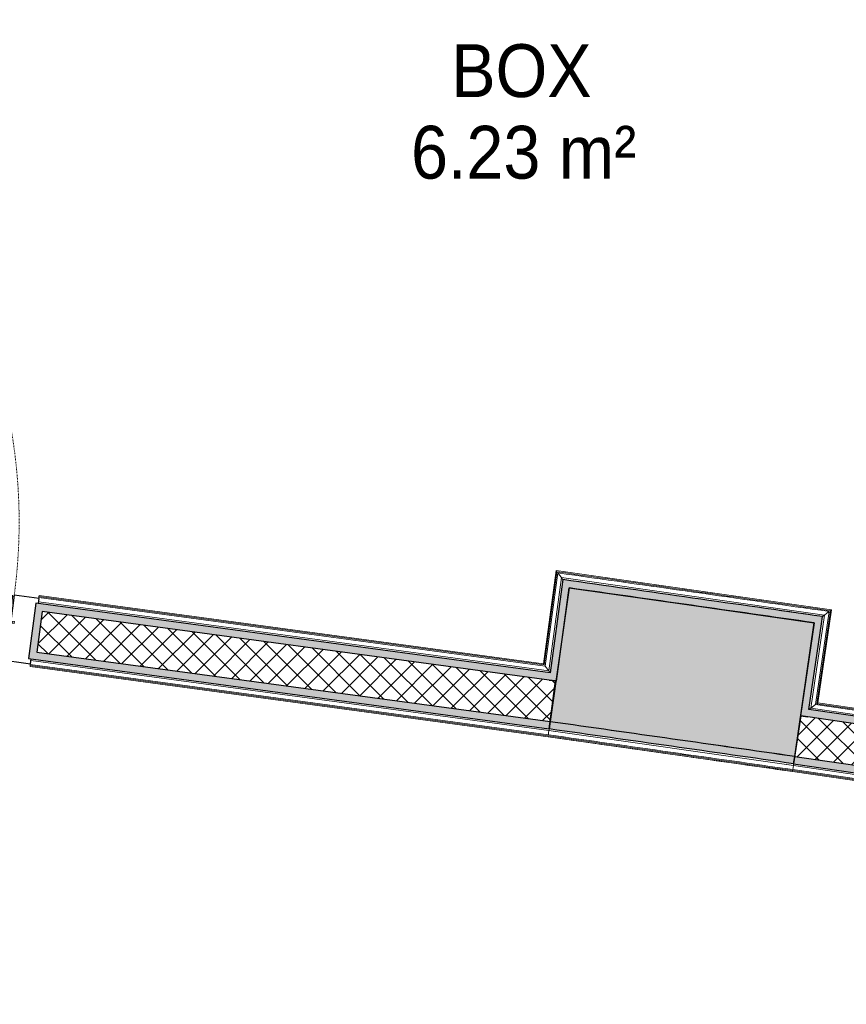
# Model space of a CAD drawing. Header units: millimetres. Extents: x -24070 to 30874, y -36590 to 4541.
# Tile 55 of 91: x -4804 to -3397, y -22322 to -20645. Entities that reach past the tile are written whole.
import ezdxf

# ---------------------------------------------------------------- set-up
doc = ezdxf.new("R2010")
doc.units = ezdxf.units.MM
doc.linetypes.add('Tiret', pattern=[2.5, 1.25, -1.25])
for name, color, linetype, lineweight in [('A-AREA-IDEN', 7, 'Continuous', 30), ('A-DOOR', 7, 'Continuous', 25), ('A-DOOR-FRAM', 7, 'Continuous', 25), ('A-FLOR-HRAL', 7, 'Continuous', 18), ('A-WALL', 7, 'Continuous', 25), ('A-WALL-PATT', 7, 'Continuous', 25), ('BATIEMENT', 7, 'Continuous', 18), ('BATIMENT', 7, 'Continuous', 25), ('ELEMENTS DETAILS', 7, 'Continuous', 18), ('EQP SPE', 7, 'Continuous', 18)]:
    doc.layers.add(name, color=color, linetype=linetype, lineweight=lineweight)
doc.styles.add('Arial', font='arial.ttf', dxfattribs={"width": 0.9, "height": 90})
pattern_1 = [(45, (0, 0), (-17.67767, 17.67767), []), (135, (0, 0), (-17.67767, -17.67767), [])]

# ---------------------------------------------------------------- blocks, each defined once
blk = doc.blocks.new('PRT_SIMPLE_HUI_58x68x48 - PRT_BOIS_1V_930x2040x40-552384-2021_015_1111_DCE_1_50_N0 FINI_PLB_EFS')
at = {"layer": 'ELEMENTS DETAILS', "lineweight": 25}
h = blk.add_hatch(color=256, dxfattribs=at)
h.paths.add_polyline_path([(-483.8, -9.7), (-485.1, -11.7), (-496.5, -13.2), (-500.5, -13.7), (-500.5, -14.5), (-495.9, -14.5), (-483.8, -12.8), (-483.8, -10.4)])
h.paths.add_polyline_path([(-508.5, -8), (-508, -11.5), (-502, -11.1), (-502.2, -10.2), (-505.2, -10.2), (-505.2, -9.3), (-488.3, -9.5), (-485.1, -10.6), (-483.8, -9.7), (-488.9, -8), (-505.4, -8)])
h = blk.add_hatch(color=256, dxfattribs=at)
h.paths.add_polyline_path([(413.8, -9.7), (413.8, -12.8), (428.2, -14.5), (430.5, -14.5), (430.3, -13.2), (425.8, -13.2), (415.1, -11.7), (414.5, -10.7)])
h.paths.add_polyline_path([(418.5, -8), (413.8, -9.7), (415.1, -10.6), (418.7, -9.3), (435.2, -9.8), (435.2, -10.2), (432, -10.7), (432, -11.5), (438.5, -11.5), (438.5, -8), (418.5, -8)])
at = {"layer": 'A-DOOR'}
for p, q in [((-499.5, -14.5), (-499.5, -54.5)), ((426, -14.5), (-496, -14.5)), ((430.5, -54.5), (430.5, -14.5)), ((-499.5, -54.5), (430.5, -54.5)), ((417, -54.5), (417, -977.5))]:
    blk.add_line(p, q, dxfattribs=at)
at = {"layer": 'A-DOOR-FRAM'}
for p, q in [((-487, 56), (-545, 56)), ((-545, 56), (-545, 47.5)), ((-487, -8), (-487, 56)), ((475, 56), (417, 56)), ((417, 56), (417, -8)), ((475, 47.5), (475, 56)), ((-502, -56), (-502, -11.5)), ((-488.5, -8), (-487, -8)), ((417, -8), (418.5, -8)), ((432, -11.5), (432, -56)), ((-545, -47.5), (-545, -56)), ((475, -56), (475, -47.5)), ((-545, -56), (-502, -56)), ((432, -56), (475, -56))]:
    blk.add_line(p, q, dxfattribs=at)
at = {"layer": 'BATIMENT'}
for p, q in [((-427.1, 55), (-450.6, 55)), ((-450.6, 55), (-450.6, 54.5)), ((-450.6, 54.5), (-450.6, 50.4)), ((-427.1, 54.5), (-450.6, 54.5)), ((-450.6, 50.4), (-450.6, 43.3)), ((-427.1, 50.4), (-450.6, 50.4)), ((-319.6, 55), (-427.1, 55)), ((-427.1, 55), (-427.1, 54.5)), ((-427.1, 54.5), (-427.1, 55)), ((-427.1, 54.5), (-427.1, 50.4)), ((-319.6, 54.5), (-427.1, 54.5)), ((-427.1, 50.4), (-427.1, 54.5)), ((-427.1, 50.4), (-427.1, 43.3)), ((-319.6, 50.4), (-427.1, 50.4)), ((-427.1, 43.3), (-427.1, 50.4)), ((-319.6, 54.5), (-319.6, 55)), ((-319.6, 50.4), (-319.6, 54.5)), ((-319.6, 43.3), (-319.6, 50.4)), ((-450.6, 34), (-450.6, 43.3)), ((-450.6, 25.6), (-450.6, 34)), ((-427.1, 34), (-450.6, 34)), ((-427.1, 34), (-427.1, 43.3)), ((-427.1, 43.3), (-427.1, 34)), ((-427.1, 32.8), (-427.1, 34)), ((-319.6, 34), (-427.1, 34)), ((-427.1, 34), (-427.1, 25.6)), ((-319.6, 43.3), (-319.6, 34)), ((-319.6, 34), (-319.6, 32.8)), ((-450.6, 15.2), (-450.6, 25.6)), ((-427.1, 25.6), (-450.6, 25.6)), ((-427.1, 32.8), (-319.6, 32.8)), ((-427.1, 25.6), (-427.1, 15.2)), ((-450.6, 4.4), (-450.6, 15.2)), ((-427.1, 15.2), (-450.6, 15.2)), ((-450.6, -4), (-450.6, 4.4)), ((-450.6, 4.4), (-427.1, 4.4)), ((-427.1, 15.2), (-427.1, 4.4)), ((-427.1, 4.4), (-427.1, -4)), ((-465.6, -5.5), (-465.6, -14.5)), ((-413.4, -5.5), (-465.6, -5.5)), ((-450.6, -4), (-450.6, -5)), ((-450.6, -5), (-427.1, -5)), ((-427.1, -5), (-427.1, -4)), ((-413.4, -14.5), (-413.4, -5.5)), ((-465.6, -54.5), (-465.6, -63.5)), ((-465.6, -63.5), (-413.4, -63.5)), ((-427.1, -64), (-450.6, -64)), ((-450.6, -64), (-450.6, -65)), ((-450.6, -73.4), (-450.6, -65)), ((-427.1, -65), (-427.1, -64)), ((-427.1, -65), (-427.1, -73.4)), ((-413.4, -63.5), (-413.4, -54.5)), ((-450.6, -84.2), (-450.6, -73.4)), ((-427.1, -73.4), (-450.6, -73.4)), ((-427.1, -73.4), (-427.1, -84.2)), ((-450.6, -94.6), (-450.6, -84.2)), ((-450.6, -84.2), (-427.1, -84.2)), ((-450.6, -103), (-450.6, -94.6)), ((-450.6, -94.6), (-427.1, -94.6)), ((-427.1, -84.2), (-427.1, -94.6)), ((-427.1, -94.6), (-427.1, -103)), ((-450.6, -112.3), (-450.6, -103)), ((-450.6, -103), (-427.1, -103)), ((-450.6, -112.3), (-450.6, -119.4)), ((-427.1, -103), (-427.1, -101.8)), ((-319.6, -101.8), (-427.1, -101.8)), ((-427.1, -112.3), (-427.1, -103)), ((-427.1, -103), (-319.6, -103)), ((-427.1, -103), (-427.1, -112.3)), ((-427.1, -112.3), (-427.1, -119.4)), ((-427.1, -119.4), (-427.1, -112.3)), ((-319.6, -101.8), (-319.6, -103)), ((-319.6, -103), (-319.6, -112.3)), ((-319.6, -119.4), (-319.6, -112.3)), ((-450.6, -119.4), (-450.6, -123.5)), ((-450.6, -119.4), (-427.1, -119.4)), ((-450.6, -123.5), (-450.6, -124)), ((-450.6, -123.5), (-427.1, -123.5)), ((-450.6, -124), (-427.1, -124)), ((-427.1, -119.4), (-427.1, -123.5)), ((-427.1, -119.4), (-319.6, -119.4)), ((-427.1, -123.5), (-427.1, -119.4)), ((-427.1, -123.5), (-427.1, -124)), ((-427.1, -123.5), (-319.6, -123.5)), ((-427.1, -124), (-427.1, -123.5)), ((-427.1, -124), (-319.6, -124)), ((-319.6, -123.5), (-319.6, -119.4)), ((-319.6, -124), (-319.6, -123.5))]:
    blk.add_line(p, q, dxfattribs=at)
at = {"layer": 'BATIMENT', "color": 176, "linetype": 'Tiret', "lineweight": 18, "true_color": 0x000080}
blk.add_arc((428, -54.5), 930, 180, 269.3192, dxfattribs=at)
at = {"layer": 'BATIMENT'}
for radius, start, end in [(9.12, 155.8208, 180), (9.12, 180, 204.1792), (7.5, 360, 180), (7.5, 180, 360), (7.5, 180, 240), (7.5, 135, 165), (9.12, 111.9887, 120), (7.5, 60, 120), (9.12, 60, 68.0113), (7.5, 0, 30), (7.5, 331.1215, 0), (9.12, 0, 24.1792), (9.12, 240, 248.0113), (7.5, 270, 330)]:
    blk.add_arc((429, -65.5), radius, start, end, dxfattribs=at)
at = {"layer": 'ELEMENTS DETAILS'}
for p, q in [((-488.5, -8), (-508.5, -8)), ((-508.5, -8), (-508.5, -11.5)), ((-508.5, -11.5), (-502, -11.5)), ((-505.2, -10.2), (-505.2, -9.3)), ((-505.2, -9.3), (-488.7, -9.3)), ((-502, -10.2), (-505.2, -10.2)), ((-502, -11.5), (-502, -10.2)), ((-496.1, -13.2), (-500.5, -13.2)), ((-500.5, -13.2), (-500.5, -14.5)), ((-500.5, -14.5), (-496, -14.5)), ((-485.1, -11.7), (-496.1, -13.2)), ((-496, -14.5), (-483.8, -12.8)), ((-488.7, -9.3), (-485.1, -10.6)), ((-483.8, -9.7), (-488.5, -8)), ((-485.1, -10.6), (-485.1, -11.7)), ((-483.8, -12.8), (-483.8, -9.7)), ((418.5, -8), (413.8, -9.7)), ((413.8, -9.7), (413.8, -12.8)), ((413.8, -12.8), (426, -14.5)), ((415.1, -10.6), (418.7, -9.3)), ((415.1, -11.7), (415.1, -10.6)), ((426.1, -13.2), (415.1, -11.7)), ((438.5, -8), (418.5, -8)), ((418.7, -9.3), (435.2, -9.3)), ((426, -14.5), (430.5, -14.5)), ((430.5, -13.2), (426.1, -13.2)), ((430.5, -14.5), (430.5, -13.2)), ((435.2, -10.2), (432, -10.2)), ((432, -10.2), (432, -11.5)), ((432, -11.5), (438.5, -11.5)), ((435.2, -9.3), (435.2, -10.2)), ((438.5, -11.5), (438.5, -8))]:
    blk.add_line(p, q, dxfattribs=at)
at = {"layer": 'EQP SPE'}
for p, q in [((430.5, -40.5), (430.5, -54.5)), ((430.5, -54.5), (403.5, -54.5))]:
    blk.add_line(p, q, dxfattribs=at)
blk = doc.blocks.new('Garde-corps - Garde-corps-506445-2021_015_1111_DCE_1_50_N0 FINI_PLB_EFS')
at = {"layer": 'A-FLOR-HRAL'}
for p, q in [((-3890.9, -21583.5), (-3912.4, -21742.2)), ((-3889.5, -21585.4), (-3911, -21744.1)), ((-3888, -21587.4), (-3909.5, -21746)), ((-3881.9, -21595.4), (-3903.4, -21754)), ((-3422.1, -21650.3), (-3890.9, -21583.5)), ((-3434, -21659.2), (-3881.9, -21595.4)), ((-3870, -21597.1), (-3881.9, -21595.4)), ((-3805.7, -21609.2), (-3879.4, -21598.8)), ((-4771.7, -21630.9), (-4771.5, -21629.2)), ((-4771.5, -21629.2), (-4771.3, -21627.5)), ((-3909.5, -21746), (-4771.5, -21629.2)), ((-4771.1, -21625.9), (-4771.3, -21627.5)), ((-3911, -21744.1), (-4771.3, -21627.5)), ((-3912.4, -21742.2), (-4771.1, -21625.9)), ((-3584.7, -21640.7), (-3732, -21619.7)), ((-3633.2, -21620.1), (-3656.5, -21616.8)), ((-3903.4, -21754), (-4771.4, -21636.4)), ((-3437.4, -21661.8), (-3511, -21651.2)), ((-3457.1, -21817.6), (-3434, -21659.2)), ((-3449.1, -21811.6), (-3425.9, -21653.2)), ((-3447.1, -21810.1), (-3423.9, -21651.7)), ((-3434, -21659.2), (-3445.9, -21657.5)), ((-3445.2, -21808.7), (-3422.1, -21650.3)), ((-3909.5, -21746), (-3903.4, -21754)), ((-3449.1, -21811.6), (-3457.1, -21817.6)), ((-2832.7, -21901.7), (-3449.1, -21811.6)), ((-2834.1, -21899.7), (-3447.1, -21810.1)), ((-2835.5, -21897.8), (-3445.2, -21808.7)), ((-2826.6, -21909.8), (-3457.1, -21817.6))]:
    blk.add_line(p, q, dxfattribs=at)
at = {"layer": 'A-FLOR-HRAL', "flags": 128}
for points in [[(-3890.9, -21583.5), (-3890.9, -21583.5), (-3890.9, -21583.6), (-3890.7, -21583.8), (-3890.6, -21584), (-3890.4, -21584.2), (-3890.2, -21584.5), (-3890, -21584.7), (-3889.9, -21584.9), (-3889.7, -21585.2), (-3889.5, -21585.4)], [(-3888, -21587.4), (-3885, -21591.4), (-3881.9, -21595.4)], [(-3881.9, -21595.4), (-3881.8, -21595.5), (-3881.6, -21595.9), (-3881.2, -21596.3), (-3880.8, -21596.9), (-3880.3, -21597.5), (-3879.9, -21598.2), (-3879.4, -21598.8)], [(-3425.9, -21653.2), (-3429.9, -21656.2), (-3434, -21659.2)]]:
    blk.add_lwpolyline(points, dxfattribs=at)
at = {"layer": 'A-FLOR-HRAL'}
for radius, start, end in [(184692.9, 81.819426, 81.96532), (184691.2, 81.819967, 81.964777)]:
    blk.add_arc((-29704.5, -204465.3), radius, start, end, dxfattribs=at)
for points, knots in [([(-3434, -21659.2), (-3434, -21659.2), (-3434, -21659.2), (-3434.1, -21659.3), (-3434.1, -21659.3), (-3434.2, -21659.4), (-3434.3, -21659.4), (-3434.3, -21659.5), (-3434.4, -21659.6), (-3434.6, -21659.6), (-3434.7, -21659.7), (-3434.8, -21659.8), (-3434.9, -21659.9), (-3435.1, -21660), (-3435.2, -21660.1), (-3435.3, -21660.2), (-3435.5, -21660.3), (-3435.6, -21660.4), (-3435.8, -21660.6), (-3436.2, -21660.9), (-3436.7, -21661.3), (-3437.2, -21661.6), (-3437.4, -21661.8)], [0, 0, 0, 0, 0.071429, 0.107143, 0.142857, 0.178571, 0.214286, 0.25, 0.285714, 0.321429, 0.357143, 0.392857, 0.428571, 0.464286, 0.5, 0.535714, 0.571429, 0.607143, 0.642857, 0.714286, 0.857143, 1, 1, 1, 1]), ([(-3422.1, -21650.3), (-3422.1, -21650.3), (-3422.1, -21650.3), (-3422.2, -21650.4), (-3422.3, -21650.5), (-3422.4, -21650.6), (-3422.6, -21650.7), (-3422.8, -21650.9), (-3423, -21651), (-3423.2, -21651.2), (-3423.4, -21651.3), (-3423.7, -21651.5), (-3423.8, -21651.6), (-3423.9, -21651.7)], [0.075, 0.075, 0.075, 0.075, 0.15, 0.2125, 0.275, 0.35, 0.425, 0.5, 0.6, 0.7, 0.775, 0.85, 1, 1, 1, 1]), ([(-3912.4, -21742.2), (-3912.4, -21742.2), (-3912.4, -21742.3), (-3912.3, -21742.4), (-3912.2, -21742.5), (-3912, -21742.7), (-3911.9, -21742.9), (-3911.8, -21743.1), (-3911.7, -21743.2), (-3911.6, -21743.3), (-3911.5, -21743.5), (-3911.4, -21743.6), (-3911.3, -21743.7), (-3911.1, -21743.9), (-3911.1, -21744), (-3911, -21744.1)], [0.1, 0.1, 0.1, 0.1, 0.2, 0.3, 0.4, 0.475, 0.55, 0.6, 0.65, 0.7, 0.75, 0.8, 0.85, 0.9, 1, 1, 1, 1]), ([(-3903.4, -21754), (-3903.4, -21754), (-3903.4, -21754.1), (-3903.2, -21754.3), (-3903.1, -21754.5), (-3902.9, -21754.7), (-3902.8, -21754.9), (-3902.6, -21755.1), (-3902.4, -21755.4), (-3902.2, -21755.7), (-3902, -21755.9), (-3901.8, -21756.2), (-3901.4, -21756.7), (-3901.1, -21757.1), (-3900.9, -21757.4)], [0, 0, 0, 0, 0.166667, 0.25, 0.333333, 0.416667, 0.458333, 0.5, 0.583333, 0.666667, 0.708333, 0.75, 0.833333, 1, 1, 1, 1]), ([(-3445.2, -21808.7), (-3445.2, -21808.7), (-3445.3, -21808.7), (-3445.4, -21808.8), (-3445.6, -21808.9), (-3445.8, -21809.1), (-3445.9, -21809.2), (-3446.1, -21809.3), (-3446.2, -21809.4), (-3446.4, -21809.5), (-3446.5, -21809.6), (-3446.6, -21809.7), (-3446.8, -21809.8), (-3446.9, -21810), (-3447, -21810), (-3447.1, -21810.1)], [0.1, 0.1, 0.1, 0.1, 0.2, 0.3, 0.4, 0.475, 0.55, 0.6, 0.65, 0.7, 0.75, 0.8, 0.85, 0.9, 1, 1, 1, 1]), ([(-3457.1, -21817.6), (-3457.1, -21817.6), (-3457.2, -21817.6), (-3457.4, -21817.8), (-3457.6, -21817.9), (-3457.8, -21818.1), (-3458, -21818.2), (-3458.2, -21818.4), (-3458.5, -21818.6), (-3458.8, -21818.8), (-3459, -21819), (-3459.3, -21819.2), (-3459.8, -21819.6), (-3460.2, -21819.9), (-3460.5, -21820.1)], [0, 0, 0, 0, 0.166667, 0.25, 0.333333, 0.416667, 0.458333, 0.5, 0.583333, 0.666667, 0.708333, 0.75, 0.833333, 1, 1, 1, 1])]:
    blk.add_open_spline(points, degree=3, knots=knots, dxfattribs=at)
blk = doc.blocks.new('Garde-corps - Garde-corps-511339-2021_015_1111_DCE_1_50_N0 FINI_PLB_EFS')
at = {"layer": 'A-FLOR-HRAL'}
for p, q in [((-4786.2, -21745.3), (-4786.4, -21747)), ((-4786.2, -21745.3), (-4786, -21743.6)), ((-4786.2, -21745.3), (-3904.2, -21864.8)), ((-4786, -21743.6), (-4785.7, -21742)), ((-4786, -21743.6), (-3904, -21863.1)), ((-4785, -21736.5), (-3903.1, -21856)), ((-4786.4, -21747), (-3904.5, -21866.4)), ((-3903.1, -21856), (-3486.8, -21915.3)), ((-3903.1, -21856), (-3891.6, -21857.6)), ((-3904.5, -21866.4), (-3488.3, -21925.7)), ((-3904.5, -21866.4), (-3904.5, -21866.4)), ((-3498.3, -21913.7), (-3486.8, -21915.3)), ((-3486.6, -21913.8), (-3486.8, -21915.3)), ((-3486.5, -21913.1), (-3486.6, -21913.8)), ((-3486.4, -21912.3), (-3486.5, -21913.1)), ((-3488.1, -21924.1), (-3488.3, -21925.7)), ((-3488.3, -21925.7), (-2696.7, -22041.5)), ((-3488.1, -21924.1), (-2696.5, -22039.8)), ((-3487.8, -21922.4), (-3486.8, -21915.3)), ((-3487.8, -21922.4), (-2696.2, -22038.1)), ((-3486.8, -21915.3), (-2695.2, -22031.1)), ((-2695.2, -22031.1), (-2696.2, -22038.1)), ((-2695.2, -22031.1), (-2694.8, -22028.1)), ((-2696.7, -22041.5), (-2696.5, -22039.8)), ((-2696.2, -22038.1), (-2696.5, -22039.8))]:
    blk.add_line(p, q, dxfattribs=at)
at = {"layer": 'A-FLOR-HRAL', "flags": 128}
for points in [[(-3904, -21863.1), (-3903.5, -21859.5), (-3903.1, -21856)], [(-3903.1, -21856), (-3903, -21855.9), (-3903, -21855.7), (-3903, -21855.4), (-3902.9, -21854.9), (-3902.8, -21854.3), (-3902.7, -21853.7), (-3902.7, -21853)], [(-3904.5, -21866.4), (-3904.5, -21866.4), (-3904.5, -21866.3), (-3904.4, -21866.2), (-3904.4, -21865.9), (-3904.4, -21865.6), (-3904.3, -21865.3), (-3904.3, -21865), (-3904.2, -21864.8)]]:
    blk.add_lwpolyline(points, dxfattribs=at)
at = {"layer": 'A-FLOR-HRAL'}
for radius, end in [(184415.9, 81.95772), (184412.5, 81.957714), (184414.2, 81.957717)]:
    blk.add_arc((-29704.5, -204465.3), radius, 81.827103, end, dxfattribs=at)
blk = doc.blocks.new('B02_ARC_rvt-1-2021_015_1111_DCE_1_50_N0 FINI_PLB_EFS')
at = {"layer": 'A-WALL-PATT', "lineweight": 18}
h = blk.add_hatch(dxfattribs=at)
h.set_pattern_fill('FP_1', color=256, style=0, pattern_type=2)
h.set_pattern_definition(pattern_1)
h.paths.add_polyline_path([(-3901, -21840.7), (-3891.6, -21771.3), (-4765.7, -21652.9), (-4775.1, -21722.2), (-3902.5, -21840.4)])
h.paths.add_polyline_path([(-5801.5, -21583.2), (-5792.1, -21513.8), (-5833.5, -21508.2), (-5840.6, -21577.9), (-5804.5, -21582.8)])
at = {"layer": 'A-WALL-PATT', "true_color": 0xdadada}
h = blk.add_hatch(color=254, dxfattribs=at)
h.paths.add_polyline_path([(-3902.5, -21769.8), (-3900.9, -21757.4), (-4776.5, -21638.8), (-4782.7, -21685.9), (-4770.4, -21687.5), (-4765.7, -21652.9), (-3994, -21757.4)])
h.paths.add_polyline_path([(-5784.4, -21550.2), (-5778, -21503.1), (-5819.8, -21497.4), (-5821.1, -21509.9), (-5792.1, -21513.8), (-5796.8, -21548.5), (-5792.1, -21549.1)])
at = {"layer": 'A-WALL-PATT', "lineweight": 5, "true_color": 0xdadada}
h = blk.add_hatch(color=254, dxfattribs=at)
h.paths.add_polyline_path([(-3902.7, -21853), (-3901, -21840.7), (-4775.1, -21722.2), (-4770.4, -21687.5), (-4782.8, -21685.9), (-4789.2, -21732.9), (-3994.1, -21840.7)])
h.paths.add_polyline_path([(-5790.8, -21597.2), (-5784.4, -21550.2), (-5796.8, -21548.5), (-5801.5, -21583.2), (-5828.2, -21579.6), (-5829.5, -21592), (-5796.8, -21596.4)])
at = {"layer": 'A-WALL-PATT', "true_color": 0xdadada}
for points in [[(-3890.1, -21771.5), (-3868.7, -21612.9), (-3881, -21611.2), (-3902.5, -21769.8), (-3891.6, -21771.3)], [(-3439.2, -21674.1), (-3437.4, -21661.8), (-3879.4, -21598.8), (-3881, -21611.2), (-3445.4, -21673.2)], [(-3462.4, -21832.5), (-3439.2, -21674.1), (-3451.6, -21672.4), (-3474.4, -21830.7)], [(-3486.4, -21912.3), (-3484.6, -21900), (-3900.9, -21840.7), (-3902.7, -21853), (-3505.4, -21909.6)]]:
    blk.add_hatch(color=254, dxfattribs=at).paths.add_polyline_path(points)
h = blk.add_hatch(color=254, dxfattribs=at)
h.paths.add_polyline_path([(-672.8, -22240.4), (-671, -22228), (-1676, -22081.1), (-1682.8, -22128.1), (-1670.5, -22129.9), (-1665.4, -22095.2), (-695.5, -22237.1)])
h.paths.add_polyline_path([(-2682.9, -21981.8), (-2676, -21934.8), (-2742.5, -21925.1), (-2744.3, -21937.5), (-2690.2, -21945.4), (-2695.3, -21980), (-2690.2, -21980.8)])
h.paths.add_polyline_path([(-2813.5, -21927.4), (-2811.7, -21915), (-3460.5, -21820.1), (-3462.4, -21832.5), (-2824.1, -21925.8)])
at = {"layer": 'A-WALL-PATT', "lineweight": 18}
h = blk.add_hatch(dxfattribs=at)
h.set_pattern_fill('FP_1', color=256, style=0, pattern_type=2)
h.set_pattern_definition(pattern_1)
h.paths.add_polyline_path([(-683, -22309.6), (-672.8, -22240.4), (-1665.4, -22095.2), (-1675.5, -22164.5), (-695.5, -22307.8)])
h.paths.add_polyline_path([(-2700.3, -22014.7), (-2690.2, -21945.4), (-3474.4, -21830.7), (-3484.6, -21900), (-2739.1, -22009)])
at = {"layer": 'A-WALL-PATT', "lineweight": 5, "true_color": 0xdadada}
h = blk.add_hatch(color=254, dxfattribs=at)
h.paths.add_polyline_path([(-684.8, -22322), (-683, -22309.6), (-1675.5, -22164.5), (-1670.5, -22129.9), (-1682.8, -22128.1), (-1689.7, -22175.1), (-695.5, -22320.4)])
h.paths.add_polyline_path([(-2689.8, -22028.8), (-2682.9, -21981.8), (-2695.3, -21980), (-2700.3, -22014.7), (-3484.6, -21900), (-3486.4, -21912.3), (-2695.3, -22028)])
at = {"layer": 'A-WALL'}
for p, q in [((-4765.7, -21652.9), (-4770.4, -21687.5)), ((-3902.5, -21769.8), (-4765.7, -21652.9)), ((-4770.4, -21687.5), (-4775.1, -21722.2)), ((-4775.1, -21722.2), (-3901, -21840.7)), ((-3891.6, -21771.3), (-3902.5, -21769.8)), ((-3902.5, -21769.8), (-3891.6, -21771.3)), ((-3462.4, -21832.5), (-3474.4, -21830.7)), ((-3474.4, -21830.7), (-3462.4, -21832.5)), ((-2813.5, -21927.4), (-3462.4, -21832.5)), ((-3484.6, -21900), (-2700.3, -22014.7))]:
    blk.add_line(p, q, dxfattribs=at)
at = {"layer": 'BATIEMENT', "lineweight": 25}
for p, q in [((-3881, -21611.2), (-3900.9, -21757.4)), ((-3879.4, -21598.8), (-3881, -21611.2)), ((-3890.1, -21771.5), (-3868.7, -21612.9)), ((-4776.5, -21638.8), (-4789.2, -21732.9)), ((-3900.9, -21757.4), (-4776.5, -21638.8)), ((-3439.2, -21674.1), (-3437.4, -21661.8)), ((-3451.6, -21672.4), (-3474.7, -21830.7)), ((-3460.5, -21820.1), (-3439.2, -21674.1)), ((-4789.2, -21732.9), (-3902.7, -21853)), ((-3902.7, -21853), (-3891.6, -21771.3)), ((-3891.6, -21771.3), (-3890.1, -21771.5)), ((-2824.1, -21913.2), (-3460.5, -21820.1)), ((-3900.9, -21840.7), (-3902.7, -21853)), ((-3474.4, -21830.7), (-3486.4, -21912.3)), ((-3474.7, -21830.7), (-3474.4, -21830.7)), ((-3486.4, -21912.3), (-3484.6, -21900)), ((-3486.4, -21912.3), (-2689.8, -22028.8))]:
    blk.add_line(p, q, dxfattribs=at)
at = {"layer": 'BATIEMENT', "lineweight": 25, "flags": 128}
blk.add_lwpolyline([(-3868.7, -21612.9), (-3660.1, -21642.5), (-3451.6, -21672.4)], dxfattribs=at)
at = {"layer": 'BATIEMENT', "lineweight": 25}
for radius, start, end in [(184681, 81.823116, 81.961618), (184438.5, 81.827103, 81.957738), (184426, 81.827103, 81.957738)]:
    blk.add_arc((-29704.5, -204465.3), radius, start, end, dxfattribs=at)
at = {"layer": 'BATIEMENT', "lineweight": 18}
for name in ['Garde-corps - Garde-corps-506445-2021_015_1111_DCE_1_50_N0 FINI_PLB_EFS', 'Garde-corps - Garde-corps-511339-2021_015_1111_DCE_1_50_N0 FINI_PLB_EFS']:
    blk.add_blockref(name, (0, 0), dxfattribs=at)
at = {"layer": 'BATIMENT', "lineweight": 18, "rotation": 172.2844194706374}
blk.add_blockref('PRT_SIMPLE_HUI_58x68x48 - PRT_BOIS_1V_930x2040x40-552384-2021_015_1111_DCE_1_50_N0 FINI_PLB_EFS', (-5318.3, -21613.3), dxfattribs=at)
blk = doc.blocks.new('B02_DC_STR_rvt-1-2021_015_1111_DCE_1_50_N0 FINI_PLB_EFS')
at = {"layer": 'A-WALL-PATT', "true_color": 0x787878}
blk.add_hatch(color=8, dxfattribs=at).paths.add_polyline_path([(-3484.3, -21900), (-3451.6, -21672.3), (-3868.7, -21612.9), (-3900.9, -21840.7), (-3505.4, -21897)])
at = {"layer": 'BATIEMENT', "lineweight": 25}
for p, q in [((-3868.7, -21612.9), (-3900.9, -21840.7)), ((-3484.3, -21900), (-3451.6, -21672.3))]:
    blk.add_line(p, q, dxfattribs=at)
for radius in [184668.5, 184438.5]:
    blk.add_arc((-29704.5, -204465.3), radius, 81.827018, 81.957738, dxfattribs=at)

msp = doc.modelspace()

# ---------------------------------------------------------------- block references
at = {"lineweight": 5}
for name in ['B02_DC_STR_rvt-1-2021_015_1111_DCE_1_50_N0 FINI_PLB_EFS', 'B02_ARC_rvt-1-2021_015_1111_DCE_1_50_N0 FINI_PLB_EFS']:
    msp.add_blockref(name, (0, 0), dxfattribs=at)

# ---------------------------------------------------------------- texts
at = {"layer": 'A-AREA-IDEN', "color": 8, "true_color": 0x808080, "char_height": 90, "attachment_point": 1, "style": 'Arial'}
for s, insert, width in [('BOX', (-4069.3, -20687.1), 285), ('6.23 m²', (-4137.8, -20826), 454.557)]:
    msp.add_mtext(s, dxfattribs=dict(at, insert=insert, width=width))

doc.saveas('drawing.dxf')
